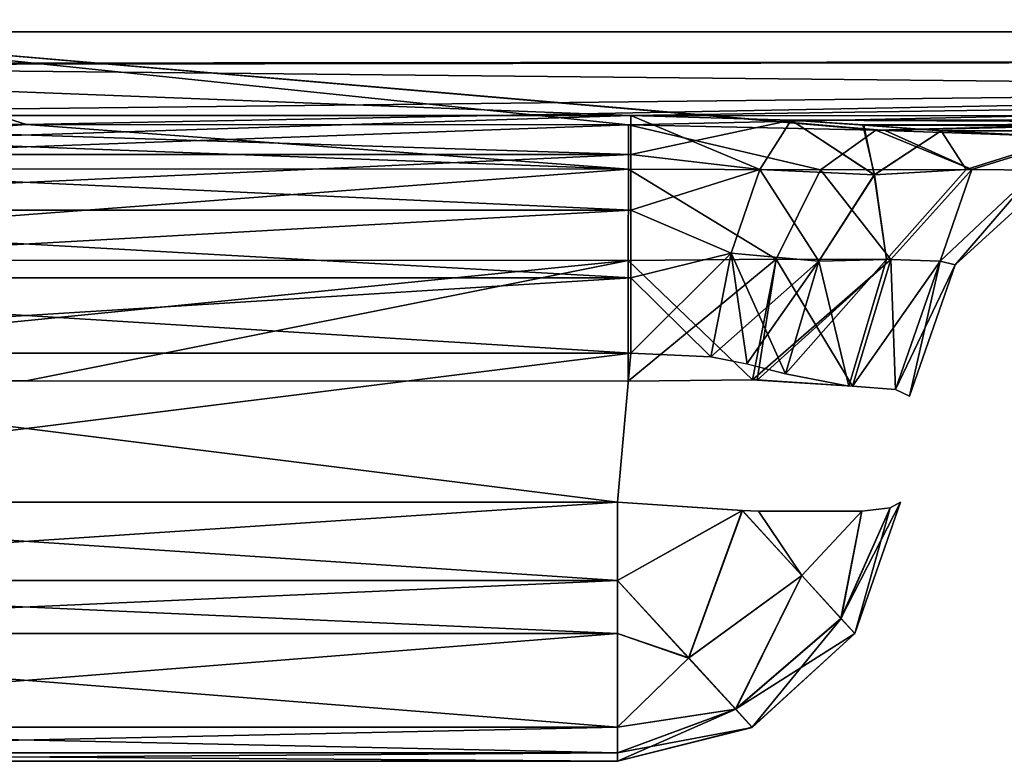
# Model space of a CAD drawing. Header units: millimetres. Extents: x -125 to 125, y -4 to 53.
# Tile 43 of 166: x -40.01 to -38.28, y -3.1 to -1.79. Entities that reach past the tile are written whole.
import ezdxf

# ---------------------------------------------------------------- set-up
doc = ezdxf.new("R2010")
doc.units = ezdxf.units.MM
doc.header["$LTSCALE"] = 65.185185
for name, color, linetype in [('100', 7, 'CONTINUOUS'), ('102', 7, 'CONTINUOUS'), ('135', 7, 'CONTINUOUS'), ('136', 7, 'CONTINUOUS'), ('139', 7, 'CONTINUOUS'), ('140', 7, 'CONTINUOUS'), ('143', 7, 'CONTINUOUS'), ('145', 7, 'CONTINUOUS'), ('155', 7, 'CONTINUOUS'), ('156', 7, 'CONTINUOUS'), ('158', 7, 'CONTINUOUS'), ('159', 7, 'CONTINUOUS'), ('161', 7, 'CONTINUOUS'), ('162', 7, 'CONTINUOUS'), ('164', 7, 'CONTINUOUS'), ('165', 7, 'CONTINUOUS'), ('181', 7, 'CONTINUOUS'), ('182', 7, 'CONTINUOUS'), ('185', 7, 'CONTINUOUS'), ('186', 7, 'CONTINUOUS'), ('187', 7, 'CONTINUOUS'), ('189', 7, 'CONTINUOUS'), ('190', 7, 'CONTINUOUS'), ('191', 7, 'CONTINUOUS'), ('192', 7, 'CONTINUOUS'), ('193', 7, 'CONTINUOUS'), ('92', 7, 'CONTINUOUS'), ('96', 7, 'CONTINUOUS')]:
    doc.layers.add(name, color=color, linetype=linetype)

msp = doc.modelspace()

# ---------------------------------------------------------------- linework, layer by layer
at = {"layer": '100', "color": 7, "linetype": 'CONTINUOUS'}
for points in [[(-34.399, -1.2857, 45.6305), (-40.5184, -1.8146, 46.4524), (-42.9988, -1.2857, 45.6555), (-34.399, -1.2857, 45.6305)], [(-31.5144, -1.8146, 46.428), (-40.5184, -1.8146, 46.4524), (-34.399, -1.2857, 45.6305), (-31.5144, -1.8146, 46.428)], [(-41.0604, -1.9774, 47.064), (-40.5184, -1.8146, 46.4524), (-39.9998, -1.9778, 47.0635), (-41.0604, -1.9774, 47.064)], [(-40.5184, -1.8146, 46.4524), (-31.5144, -1.8146, 46.428), (-39.9998, -1.9778, 47.0635), (-40.5184, -1.8146, 46.4524)], [(-39.9998, -1.9778, 47.0635), (-31.5144, -1.8146, 46.428), (-38.9393, -1.9782, 47.063), (-39.9998, -1.9778, 47.0635)], [(-38.9393, -1.9782, 47.063), (-31.5144, -1.8146, 46.428), (-38.5034, -1.9881, 47.1474), (-38.9393, -1.9782, 47.063)], [(-38.5034, -1.9881, 47.1474), (-31.5144, -1.8146, 46.428), (-38.4871, -1.9887, 47.1542), (-38.5034, -1.9881, 47.1474)], [(-31.5144, -1.8146, 46.428), (-38.1497, -2, 47.3903), (-38.4871, -1.9887, 47.1542), (-31.5144, -1.8146, 46.428)]]:
    msp.add_3dface(points, dxfattribs=at)
at = {"layer": '102', "color": 7, "linetype": 'CONTINUOUS'}
for points in [[(-42.9988, -1.2857, -45.6555), (-40.5184, -1.8146, -46.4524), (-34.399, -1.2857, -45.6305), (-42.9988, -1.2857, -45.6555)], [(-40.5184, -1.8146, -46.4524), (-31.5144, -1.8146, -46.428), (-34.399, -1.2857, -45.6305), (-40.5184, -1.8146, -46.4524)], [(-41.0604, -1.9774, -47.064), (-39.9998, -1.9778, -47.0635), (-40.5184, -1.8146, -46.4524), (-41.0604, -1.9774, -47.064)], [(-38.5034, -1.9881, -47.1474), (-38.487, -1.9887, -47.1543), (-40.5184, -1.8146, -46.4524), (-38.5034, -1.9881, -47.1474)], [(-40.5184, -1.8146, -46.4524), (-38.487, -1.9887, -47.1543), (-31.5144, -1.8146, -46.428), (-40.5184, -1.8146, -46.4524)], [(-38.9393, -1.9782, -47.063), (-38.5034, -1.9881, -47.1474), (-40.5184, -1.8146, -46.4524), (-38.9393, -1.9782, -47.063)], [(-39.9998, -1.9778, -47.0635), (-38.9393, -1.9782, -47.063), (-40.5184, -1.8146, -46.4524), (-39.9998, -1.9778, -47.0635)], [(-38.487, -1.9887, -47.1543), (-38.1497, -2, -47.3903), (-31.5144, -1.8146, -46.428), (-38.487, -1.9887, -47.1543)]]:
    msp.add_3dface(points, dxfattribs=at)
at = {"layer": '135', "color": 7, "linetype": 'CONTINUOUS'}
for points in [[(-41.0418, -3.1, 48.0119), (-38.9582, -3.1, 48.0119), (-41.0418, -3.1, 48.6956), (-41.0418, -3.1, 48.0119)], [(-38.9582, -3.1, 48.0119), (-38.9582, -3.1, 48.6956), (-41.0418, -3.1, 48.6956), (-38.9582, -3.1, 48.0119)]]:
    msp.add_3dface(points, dxfattribs=at)
at = {"layer": '136', "color": 7, "linetype": 'CONTINUOUS'}
for points in [[(-38.9352, -2.3811, 49.2167), (-41.0648, -2.3811, 49.2167), (-38.9582, -2.6436, 49.1937), (-38.9352, -2.3811, 49.2167)], [(-38.9582, -2.6436, 49.1937), (-41.0648, -2.3811, 49.2167), (-41.0418, -2.6436, 49.1937), (-38.9582, -2.6436, 49.1937)]]:
    msp.add_3dface(points, dxfattribs=at)
at = {"layer": '139', "color": 7, "linetype": 'CONTINUOUS'}
for points in [[(-41.0418, -3.1, -48.6956), (-38.9582, -3.1, -48.6956), (-41.0418, -3.1, -48.0119), (-41.0418, -3.1, -48.6956)], [(-38.9582, -3.1, -48.6956), (-38.9582, -3.1, -48.0119), (-41.0418, -3.1, -48.0119), (-38.9582, -3.1, -48.6956)]]:
    msp.add_3dface(points, dxfattribs=at)
at = {"layer": '140', "color": 7, "linetype": 'CONTINUOUS'}
for points in [[(-41.0418, -2.6436, -49.1937), (-41.0648, -2.3811, -49.2167), (-38.9352, -2.3811, -49.2167), (-41.0418, -2.6436, -49.1937)], [(-38.9582, -2.6436, -49.1937), (-41.0418, -2.6436, -49.1937), (-38.9352, -2.3811, -49.2167), (-38.9582, -2.6436, -49.1937)]]:
    msp.add_3dface(points, dxfattribs=at)
at = {"layer": '143', "color": 7, "linetype": 'CONTINUOUS'}
for points in [[(-38.5404, -2.8748, 48.0119), (-38.4601, -2.6436, 48.0119), (-38.5403, -2.8745, 48.6956), (-38.5404, -2.8748, 48.0119)], [(-38.4601, -2.6436, 48.0119), (-38.4601, -2.6436, 48.6956), (-38.5403, -2.8745, 48.6956), (-38.4601, -2.6436, 48.0119)], [(-38.7211, -3.0402, 48.0119), (-38.5404, -2.8748, 48.0119), (-38.7209, -3.0401, 48.6956), (-38.7211, -3.0402, 48.0119)], [(-38.7209, -3.0401, 48.6956), (-38.5404, -2.8748, 48.0119), (-38.5403, -2.8745, 48.6956), (-38.7209, -3.0401, 48.6956)], [(-38.9582, -3.1, 48.6956), (-38.7211, -3.0402, 48.0119), (-38.7209, -3.0401, 48.6956), (-38.9582, -3.1, 48.6956)], [(-38.9582, -3.1, 48.6956), (-38.9582, -3.1, 48.0119), (-38.7211, -3.0402, 48.0119), (-38.9582, -3.1, 48.6956)]]:
    msp.add_3dface(points, dxfattribs=at)
at = {"layer": '145', "color": 7, "linetype": 'CONTINUOUS'}
for points in [[(-38.5404, -2.8748, -48.6956), (-38.4601, -2.6436, -48.6956), (-38.5403, -2.8745, -48.0119), (-38.5404, -2.8748, -48.6956)], [(-38.4601, -2.6436, -48.6956), (-38.4601, -2.6436, -48.0119), (-38.5403, -2.8745, -48.0119), (-38.4601, -2.6436, -48.6956)], [(-38.7211, -3.0402, -48.6956), (-38.5404, -2.8748, -48.6956), (-38.7209, -3.0401, -48.0119), (-38.7211, -3.0402, -48.6956)], [(-38.7209, -3.0401, -48.0119), (-38.5404, -2.8748, -48.6956), (-38.5403, -2.8745, -48.0119), (-38.7209, -3.0401, -48.0119)], [(-38.9582, -3.1, -48.0119), (-38.7211, -3.0402, -48.6956), (-38.7209, -3.0401, -48.0119), (-38.9582, -3.1, -48.0119)], [(-38.9582, -3.1, -48.0119), (-38.9582, -3.1, -48.6956), (-38.7211, -3.0402, -48.6956), (-38.9582, -3.1, -48.0119)]]:
    msp.add_3dface(points, dxfattribs=at)
at = {"layer": '155', "color": 7, "linetype": 'CONTINUOUS'}
for points in [[(-38.7384, -2.6582, 49.141), (-38.9582, -2.6436, 49.1937), (-38.9582, -2.7812, 49.1616), (-38.7384, -2.6582, 49.141)], [(-38.5645, -2.8481, 48.8786), (-38.5403, -2.8745, 48.6956), (-38.4778, -2.6533, 48.8239), (-38.5645, -2.8481, 48.8786)], [(-38.528, -2.6593, 48.9435), (-38.5645, -2.8481, 48.8786), (-38.4778, -2.6533, 48.8239), (-38.528, -2.6593, 48.9435)], [(-38.5403, -2.8745, 48.6956), (-38.4601, -2.6436, 48.6956), (-38.4778, -2.6533, 48.8239), (-38.5403, -2.8745, 48.6956)], [(-38.833, -2.9178, 49.0608), (-38.7384, -2.6582, 49.141), (-38.9582, -2.7812, 49.1616), (-38.833, -2.9178, 49.0608)], [(-38.6336, -2.7727, 49.0345), (-38.7384, -2.6582, 49.141), (-38.833, -2.9178, 49.0608), (-38.6336, -2.7727, 49.0345)], [(-38.7384, -2.6582, 49.141), (-38.6336, -2.7727, 49.0345), (-38.7102, -2.6593, 49.1257), (-38.7384, -2.6582, 49.141)], [(-38.7102, -2.6593, 49.1257), (-38.6336, -2.7727, 49.0345), (-38.528, -2.6593, 48.9435), (-38.7102, -2.6593, 49.1257)], [(-38.6336, -2.7727, 49.0345), (-38.5645, -2.8481, 48.8786), (-38.528, -2.6593, 48.9435), (-38.6336, -2.7727, 49.0345)], [(-38.7502, -3.0081, 48.8962), (-38.6336, -2.7727, 49.0345), (-38.833, -2.9178, 49.0608), (-38.7502, -3.0081, 48.8962)], [(-38.5645, -2.8481, 48.8786), (-38.6336, -2.7727, 49.0345), (-38.7502, -3.0081, 48.8962), (-38.5645, -2.8481, 48.8786)], [(-38.833, -2.9178, 49.0608), (-38.9582, -2.7812, 49.1616), (-38.9582, -2.8748, 49.1133), (-38.833, -2.9178, 49.0608)], [(-38.7209, -3.0401, 48.6956), (-38.5645, -2.8481, 48.8786), (-38.7502, -3.0081, 48.8962), (-38.7209, -3.0401, 48.6956)], [(-38.7209, -3.0401, 48.6956), (-38.5403, -2.8745, 48.6956), (-38.5645, -2.8481, 48.8786), (-38.7209, -3.0401, 48.6956)], [(-38.9582, -3.0401, 48.9329), (-38.833, -2.9178, 49.0608), (-38.9582, -2.8748, 49.1133), (-38.9582, -3.0401, 48.9329)], [(-38.7502, -3.0081, 48.8962), (-38.833, -2.9178, 49.0608), (-38.9582, -3.0401, 48.9329), (-38.7502, -3.0081, 48.8962)], [(-38.9582, -3.1, 48.6956), (-38.7502, -3.0081, 48.8962), (-38.9582, -3.0848, 48.818), (-38.9582, -3.1, 48.6956)], [(-38.9582, -3.1, 48.6956), (-38.7209, -3.0401, 48.6956), (-38.7502, -3.0081, 48.8962), (-38.9582, -3.1, 48.6956)], [(-38.9582, -3.0848, 48.818), (-38.7502, -3.0081, 48.8962), (-38.9582, -3.0401, 48.9329), (-38.9582, -3.0848, 48.818)]]:
    msp.add_3dface(points, dxfattribs=at)
at = {"layer": '156', "color": 7, "linetype": 'CONTINUOUS'}
for points in [[(-38.9582, -2.7812, 49.1616), (-38.9582, -2.6436, 49.1937), (-41.0418, -2.7815, 49.1615), (-38.9582, -2.7812, 49.1616)], [(-38.9582, -2.6436, 49.1937), (-41.0418, -2.6436, 49.1937), (-41.0418, -2.7815, 49.1615), (-38.9582, -2.6436, 49.1937)], [(-38.9582, -2.8748, 49.1133), (-38.9582, -2.7812, 49.1616), (-41.0418, -2.7815, 49.1615), (-38.9582, -2.8748, 49.1133)], [(-41.0418, -2.8748, 49.1133), (-38.9582, -2.8748, 49.1133), (-41.0418, -2.7815, 49.1615), (-41.0418, -2.8748, 49.1133)], [(-41.0418, -3.0401, 48.9329), (-38.9582, -3.0401, 48.9329), (-41.0418, -2.8748, 49.1133), (-41.0418, -3.0401, 48.9329)], [(-38.9582, -3.0401, 48.9329), (-38.9582, -2.8748, 49.1133), (-41.0418, -2.8748, 49.1133), (-38.9582, -3.0401, 48.9329)], [(-41.0418, -3.0848, 48.818), (-38.9582, -3.0848, 48.818), (-41.0418, -3.0401, 48.9329), (-41.0418, -3.0848, 48.818)], [(-38.9582, -3.0848, 48.818), (-38.9582, -3.0401, 48.9329), (-41.0418, -3.0401, 48.9329), (-38.9582, -3.0848, 48.818)], [(-41.0418, -3.1, 48.6956), (-38.9582, -3.0848, 48.818), (-41.0418, -3.0848, 48.818), (-41.0418, -3.1, 48.6956)], [(-41.0418, -3.1, 48.6956), (-38.9582, -3.1, 48.6956), (-38.9582, -3.0848, 48.818), (-41.0418, -3.1, 48.6956)]]:
    msp.add_3dface(points, dxfattribs=at)
at = {"layer": '158', "color": 7, "linetype": 'CONTINUOUS'}
for points in [[(-38.7388, -2.6582, 47.5664), (-38.9582, -2.7815, 47.546), (-38.9582, -2.6436, 47.5138), (-38.7388, -2.6582, 47.5664)], [(-38.4601, -2.6436, 48.0119), (-38.5404, -2.8748, 48.0119), (-38.5647, -2.8483, 47.8288), (-38.4601, -2.6436, 48.0119)], [(-38.4601, -2.6436, 48.0119), (-38.5647, -2.8483, 47.8288), (-38.4778, -2.6533, 47.8836), (-38.4601, -2.6436, 48.0119)], [(-38.4778, -2.6533, 47.8836), (-38.5647, -2.8483, 47.8288), (-38.528, -2.6593, 47.764), (-38.4778, -2.6533, 47.8836)], [(-38.8331, -2.918, 47.6469), (-38.9582, -2.7815, 47.546), (-38.7388, -2.6582, 47.5664), (-38.8331, -2.918, 47.6469)], [(-38.6338, -2.7728, 47.6729), (-38.8331, -2.918, 47.6469), (-38.7388, -2.6582, 47.5664), (-38.6338, -2.7728, 47.6729)], [(-38.6338, -2.7728, 47.6729), (-38.7388, -2.6582, 47.5664), (-38.7102, -2.6593, 47.5818), (-38.6338, -2.7728, 47.6729)], [(-38.528, -2.6593, 47.764), (-38.6338, -2.7728, 47.6729), (-38.7102, -2.6593, 47.5818), (-38.528, -2.6593, 47.764)], [(-38.5647, -2.8483, 47.8288), (-38.6338, -2.7728, 47.6729), (-38.528, -2.6593, 47.764), (-38.5647, -2.8483, 47.8288)], [(-38.7504, -3.0082, 47.8115), (-38.8331, -2.918, 47.6469), (-38.6338, -2.7728, 47.6729), (-38.7504, -3.0082, 47.8115)], [(-38.5647, -2.8483, 47.8288), (-38.7504, -3.0082, 47.8115), (-38.6338, -2.7728, 47.6729), (-38.5647, -2.8483, 47.8288)], [(-38.9582, -2.7815, 47.546), (-38.8331, -2.918, 47.6469), (-38.9582, -2.8748, 47.5942), (-38.9582, -2.7815, 47.546)], [(-38.5404, -2.8748, 48.0119), (-38.7504, -3.0082, 47.8115), (-38.5647, -2.8483, 47.8288), (-38.5404, -2.8748, 48.0119)], [(-38.9582, -2.8748, 47.5942), (-38.8331, -2.918, 47.6469), (-38.9582, -3.0401, 47.7746), (-38.9582, -2.8748, 47.5942)], [(-38.5404, -2.8748, 48.0119), (-38.7211, -3.0402, 48.0119), (-38.7504, -3.0082, 47.8115), (-38.5404, -2.8748, 48.0119)], [(-38.8331, -2.918, 47.6469), (-38.7504, -3.0082, 47.8115), (-38.9582, -3.0401, 47.7746), (-38.8331, -2.918, 47.6469)], [(-38.7504, -3.0082, 47.8115), (-38.7211, -3.0402, 48.0119), (-38.9582, -3.0848, 47.8896), (-38.7504, -3.0082, 47.8115)], [(-38.9582, -3.0401, 47.7746), (-38.7504, -3.0082, 47.8115), (-38.9582, -3.0848, 47.8896), (-38.9582, -3.0401, 47.7746)], [(-38.7211, -3.0402, 48.0119), (-38.9582, -3.1, 48.0119), (-38.9582, -3.0848, 47.8896), (-38.7211, -3.0402, 48.0119)]]:
    msp.add_3dface(points, dxfattribs=at)
at = {"layer": '159', "color": 7, "linetype": 'CONTINUOUS'}
for points in [[(-41.0418, -2.6436, 47.5138), (-38.9582, -2.7815, 47.546), (-41.0418, -2.7812, 47.5459), (-41.0418, -2.6436, 47.5138)], [(-38.9582, -2.6436, 47.5138), (-38.9582, -2.7815, 47.546), (-41.0418, -2.6436, 47.5138), (-38.9582, -2.6436, 47.5138)], [(-41.0418, -2.7812, 47.5459), (-38.9582, -2.7815, 47.546), (-41.0418, -2.8748, 47.5942), (-41.0418, -2.7812, 47.5459)], [(-38.9582, -2.7815, 47.546), (-38.9582, -2.8748, 47.5942), (-41.0418, -2.8748, 47.5942), (-38.9582, -2.7815, 47.546)], [(-38.9582, -2.8748, 47.5942), (-38.9582, -3.0401, 47.7746), (-41.0418, -3.0401, 47.7746), (-38.9582, -2.8748, 47.5942)], [(-41.0418, -2.8748, 47.5942), (-38.9582, -2.8748, 47.5942), (-41.0418, -3.0401, 47.7746), (-41.0418, -2.8748, 47.5942)], [(-38.9582, -3.0401, 47.7746), (-38.9582, -3.0848, 47.8896), (-41.0418, -3.0848, 47.8896), (-38.9582, -3.0401, 47.7746)], [(-41.0418, -3.0401, 47.7746), (-38.9582, -3.0401, 47.7746), (-41.0418, -3.0848, 47.8896), (-41.0418, -3.0401, 47.7746)], [(-38.9582, -3.0848, 47.8896), (-38.9582, -3.1, 48.0119), (-41.0418, -3.0848, 47.8896), (-38.9582, -3.0848, 47.8896)], [(-38.9582, -3.1, 48.0119), (-41.0418, -3.1, 48.0119), (-41.0418, -3.0848, 47.8896), (-38.9582, -3.1, 48.0119)]]:
    msp.add_3dface(points, dxfattribs=at)
at = {"layer": '161', "color": 7, "linetype": 'CONTINUOUS'}
for points in [[(-38.9582, -2.7812, -47.5459), (-38.7384, -2.6582, -47.5666), (-38.9582, -2.6436, -47.5138), (-38.9582, -2.7812, -47.5459)], [(-38.5645, -2.8481, -47.829), (-38.5403, -2.8745, -48.0119), (-38.4778, -2.6533, -47.8836), (-38.5645, -2.8481, -47.829)], [(-38.528, -2.6593, -47.764), (-38.5645, -2.8481, -47.829), (-38.4778, -2.6533, -47.8836), (-38.528, -2.6593, -47.764)], [(-38.5403, -2.8745, -48.0119), (-38.4601, -2.6436, -48.0119), (-38.4778, -2.6533, -47.8836), (-38.5403, -2.8745, -48.0119)], [(-38.833, -2.9178, -47.6467), (-38.7384, -2.6582, -47.5666), (-38.9582, -2.7812, -47.5459), (-38.833, -2.9178, -47.6467)], [(-38.6336, -2.7727, -47.673), (-38.7384, -2.6582, -47.5666), (-38.833, -2.9178, -47.6467), (-38.6336, -2.7727, -47.673)], [(-38.7384, -2.6582, -47.5666), (-38.6336, -2.7727, -47.673), (-38.7102, -2.6593, -47.5818), (-38.7384, -2.6582, -47.5666)], [(-38.7102, -2.6593, -47.5818), (-38.6336, -2.7727, -47.673), (-38.528, -2.6593, -47.764), (-38.7102, -2.6593, -47.5818)], [(-38.6336, -2.7727, -47.673), (-38.5645, -2.8481, -47.829), (-38.528, -2.6593, -47.764), (-38.6336, -2.7727, -47.673)], [(-38.7502, -3.0081, -47.8114), (-38.6336, -2.7727, -47.673), (-38.833, -2.9178, -47.6467), (-38.7502, -3.0081, -47.8114)], [(-38.5645, -2.8481, -47.829), (-38.6336, -2.7727, -47.673), (-38.7502, -3.0081, -47.8114), (-38.5645, -2.8481, -47.829)], [(-38.833, -2.9178, -47.6467), (-38.9582, -2.7812, -47.5459), (-38.9582, -2.8748, -47.5942), (-38.833, -2.9178, -47.6467)], [(-38.7209, -3.0401, -48.0119), (-38.5645, -2.8481, -47.829), (-38.7502, -3.0081, -47.8114), (-38.7209, -3.0401, -48.0119)], [(-38.7209, -3.0401, -48.0119), (-38.5403, -2.8745, -48.0119), (-38.5645, -2.8481, -47.829), (-38.7209, -3.0401, -48.0119)], [(-38.9582, -3.0401, -47.7746), (-38.833, -2.9178, -47.6467), (-38.9582, -2.8748, -47.5942), (-38.9582, -3.0401, -47.7746)], [(-38.7502, -3.0081, -47.8114), (-38.833, -2.9178, -47.6467), (-38.9582, -3.0401, -47.7746), (-38.7502, -3.0081, -47.8114)], [(-38.9582, -3.0848, -47.8896), (-38.7502, -3.0081, -47.8114), (-38.9582, -3.0401, -47.7746), (-38.9582, -3.0848, -47.8896)], [(-38.9582, -3.1, -48.0119), (-38.7502, -3.0081, -47.8114), (-38.9582, -3.0848, -47.8896), (-38.9582, -3.1, -48.0119)], [(-38.9582, -3.1, -48.0119), (-38.7209, -3.0401, -48.0119), (-38.7502, -3.0081, -47.8114), (-38.9582, -3.1, -48.0119)]]:
    msp.add_3dface(points, dxfattribs=at)
at = {"layer": '162', "color": 7, "linetype": 'CONTINUOUS'}
for points in [[(-41.0418, -2.7815, -47.546), (-38.9582, -2.6436, -47.5138), (-41.0418, -2.6436, -47.5138), (-41.0418, -2.7815, -47.546)], [(-38.9582, -2.7812, -47.5459), (-38.9582, -2.6436, -47.5138), (-41.0418, -2.7815, -47.546), (-38.9582, -2.7812, -47.5459)], [(-38.9582, -2.8748, -47.5942), (-38.9582, -2.7812, -47.5459), (-41.0418, -2.7815, -47.546), (-38.9582, -2.8748, -47.5942)], [(-41.0418, -2.8748, -47.5942), (-38.9582, -2.8748, -47.5942), (-41.0418, -2.7815, -47.546), (-41.0418, -2.8748, -47.5942)], [(-41.0418, -3.0401, -47.7746), (-38.9582, -3.0401, -47.7746), (-41.0418, -2.8748, -47.5942), (-41.0418, -3.0401, -47.7746)], [(-38.9582, -3.0401, -47.7746), (-38.9582, -2.8748, -47.5942), (-41.0418, -2.8748, -47.5942), (-38.9582, -3.0401, -47.7746)], [(-41.0418, -3.0848, -47.8896), (-38.9582, -3.0848, -47.8896), (-41.0418, -3.0401, -47.7746), (-41.0418, -3.0848, -47.8896)], [(-38.9582, -3.0848, -47.8896), (-38.9582, -3.0401, -47.7746), (-41.0418, -3.0401, -47.7746), (-38.9582, -3.0848, -47.8896)], [(-41.0418, -3.1, -48.0119), (-38.9582, -3.1, -48.0119), (-38.9582, -3.0848, -47.8896), (-41.0418, -3.1, -48.0119)], [(-41.0418, -3.1, -48.0119), (-38.9582, -3.0848, -47.8896), (-41.0418, -3.0848, -47.8896), (-41.0418, -3.1, -48.0119)]]:
    msp.add_3dface(points, dxfattribs=at)
at = {"layer": '164', "color": 7, "linetype": 'CONTINUOUS'}
for points in [[(-38.9582, -2.7815, -49.1615), (-38.9582, -2.6436, -49.1937), (-38.7388, -2.6582, -49.1411), (-38.9582, -2.7815, -49.1615)], [(-38.4601, -2.6436, -48.6956), (-38.5404, -2.8748, -48.6956), (-38.5647, -2.8483, -48.8787), (-38.4601, -2.6436, -48.6956)], [(-38.4601, -2.6436, -48.6956), (-38.5647, -2.8483, -48.8787), (-38.4778, -2.6533, -48.8239), (-38.4601, -2.6436, -48.6956)], [(-38.4778, -2.6533, -48.8239), (-38.5647, -2.8483, -48.8787), (-38.528, -2.6593, -48.9435), (-38.4778, -2.6533, -48.8239)], [(-38.8331, -2.918, -49.0606), (-38.9582, -2.7815, -49.1615), (-38.7388, -2.6582, -49.1411), (-38.8331, -2.918, -49.0606)], [(-38.6338, -2.7728, -49.0346), (-38.8331, -2.918, -49.0606), (-38.7388, -2.6582, -49.1411), (-38.6338, -2.7728, -49.0346)], [(-38.6338, -2.7728, -49.0346), (-38.7388, -2.6582, -49.1411), (-38.7102, -2.6593, -49.1257), (-38.6338, -2.7728, -49.0346)], [(-38.528, -2.6593, -48.9435), (-38.6338, -2.7728, -49.0346), (-38.7102, -2.6593, -49.1257), (-38.528, -2.6593, -48.9435)], [(-38.5647, -2.8483, -48.8787), (-38.6338, -2.7728, -49.0346), (-38.528, -2.6593, -48.9435), (-38.5647, -2.8483, -48.8787)], [(-38.7504, -3.0082, -48.896), (-38.8331, -2.918, -49.0606), (-38.6338, -2.7728, -49.0346), (-38.7504, -3.0082, -48.896)], [(-38.5647, -2.8483, -48.8787), (-38.7504, -3.0082, -48.896), (-38.6338, -2.7728, -49.0346), (-38.5647, -2.8483, -48.8787)], [(-38.9582, -2.7815, -49.1615), (-38.8331, -2.918, -49.0606), (-38.9582, -2.8748, -49.1133), (-38.9582, -2.7815, -49.1615)], [(-38.5404, -2.8748, -48.6956), (-38.7504, -3.0082, -48.896), (-38.5647, -2.8483, -48.8787), (-38.5404, -2.8748, -48.6956)], [(-38.9582, -2.8748, -49.1133), (-38.8331, -2.918, -49.0606), (-38.9582, -3.0401, -48.9329), (-38.9582, -2.8748, -49.1133)], [(-38.5404, -2.8748, -48.6956), (-38.7211, -3.0402, -48.6956), (-38.7504, -3.0082, -48.896), (-38.5404, -2.8748, -48.6956)], [(-38.8331, -2.918, -49.0606), (-38.7504, -3.0082, -48.896), (-38.9582, -3.0401, -48.9329), (-38.8331, -2.918, -49.0606)], [(-38.7504, -3.0082, -48.896), (-38.7211, -3.0402, -48.6956), (-38.9582, -3.0848, -48.818), (-38.7504, -3.0082, -48.896)], [(-38.9582, -3.0401, -48.9329), (-38.7504, -3.0082, -48.896), (-38.9582, -3.0848, -48.818), (-38.9582, -3.0401, -48.9329)], [(-38.7211, -3.0402, -48.6956), (-38.9582, -3.1, -48.6956), (-38.9582, -3.0848, -48.818), (-38.7211, -3.0402, -48.6956)]]:
    msp.add_3dface(points, dxfattribs=at)
at = {"layer": '165', "color": 7, "linetype": 'CONTINUOUS'}
for points in [[(-41.0418, -2.6436, -49.1937), (-38.9582, -2.7815, -49.1615), (-41.0418, -2.7812, -49.1616), (-41.0418, -2.6436, -49.1937)], [(-41.0418, -2.6436, -49.1937), (-38.9582, -2.6436, -49.1937), (-38.9582, -2.7815, -49.1615), (-41.0418, -2.6436, -49.1937)], [(-41.0418, -2.7812, -49.1616), (-38.9582, -2.7815, -49.1615), (-41.0418, -2.8748, -49.1133), (-41.0418, -2.7812, -49.1616)], [(-38.9582, -2.7815, -49.1615), (-38.9582, -2.8748, -49.1133), (-41.0418, -2.8748, -49.1133), (-38.9582, -2.7815, -49.1615)], [(-38.9582, -2.8748, -49.1133), (-38.9582, -3.0401, -48.9329), (-41.0418, -3.0401, -48.9329), (-38.9582, -2.8748, -49.1133)], [(-41.0418, -2.8748, -49.1133), (-38.9582, -2.8748, -49.1133), (-41.0418, -3.0401, -48.9329), (-41.0418, -2.8748, -49.1133)], [(-41.0418, -3.0401, -48.9329), (-38.9582, -3.0401, -48.9329), (-41.0418, -3.0848, -48.818), (-41.0418, -3.0401, -48.9329)], [(-38.9582, -3.0401, -48.9329), (-38.9582, -3.0848, -48.818), (-41.0418, -3.0848, -48.818), (-38.9582, -3.0401, -48.9329)], [(-38.9582, -3.1, -48.6956), (-41.0418, -3.1, -48.6956), (-41.0418, -3.0848, -48.818), (-38.9582, -3.1, -48.6956)], [(-38.9582, -3.0848, -48.818), (-38.9582, -3.1, -48.6956), (-41.0418, -3.0848, -48.818), (-38.9582, -3.0848, -48.818)]]:
    msp.add_3dface(points, dxfattribs=at)
at = {"layer": '181', "color": 7, "linetype": 'CONTINUOUS'}
for points in [[(-38.6527, -1.9705, 49.5031), (-38.9352, -1.9623, 49.5244), (-38.9352, -2.0309, 49.4067), (-38.6527, -1.9705, 49.5031)], [(-38.6527, -1.9705, 49.5031), (-38.9352, -2.0309, 49.4067), (-38.7074, -2.0573, 49.3564), (-38.6527, -1.9705, 49.5031)], [(-38.6527, -1.9705, 49.5031), (-38.7074, -2.0573, 49.3564), (-38.5059, -2.0668, 49.2847), (-38.6527, -1.9705, 49.5031)], [(-38.5259, -1.9787, 49.4785), (-38.6527, -1.9705, 49.5031), (-38.5059, -2.0668, 49.2847), (-38.5259, -1.9787, 49.4785)], [(-38.3884, -1.9888, 49.4392), (-38.5259, -1.9787, 49.4785), (-38.5059, -2.0668, 49.2847), (-38.3884, -1.9888, 49.4392)], [(-38.3884, -1.9888, 49.4392), (-38.5059, -2.0668, 49.2847), (-38.3444, -2.0572, 49.1893), (-38.3884, -1.9888, 49.4392)], [(-38.1629, -2, 49.334), (-38.3884, -1.9888, 49.4392), (-38.3444, -2.0572, 49.1893), (-38.1629, -2, 49.334)], [(-38.9352, -2.0309, 49.4067), (-38.9352, -2.1286, 49.3118), (-38.7074, -2.0573, 49.3564), (-38.9352, -2.0309, 49.4067)], [(-38.7074, -2.0573, 49.3564), (-38.9352, -2.1286, 49.3118), (-38.7583, -2.2048, 49.2444), (-38.7074, -2.0573, 49.3564)], [(-38.7074, -2.0573, 49.3564), (-38.7583, -2.2048, 49.2444), (-38.6037, -2.2189, 49.1745), (-38.7074, -2.0573, 49.3564)], [(-38.5059, -2.0668, 49.2847), (-38.7074, -2.0573, 49.3564), (-38.6037, -2.2189, 49.1745), (-38.5059, -2.0668, 49.2847)], [(-38.3444, -2.0572, 49.1893), (-38.5059, -2.0668, 49.2847), (-38.4843, -2.2156, 49.0776), (-38.3444, -2.0572, 49.1893)], [(-38.5059, -2.0668, 49.2847), (-38.6037, -2.2189, 49.1745), (-38.4843, -2.2156, 49.0776), (-38.5059, -2.0668, 49.2847)], [(-38.9352, -2.1286, 49.3118), (-38.9352, -2.2483, 49.2469), (-38.7583, -2.2048, 49.2444), (-38.9352, -2.1286, 49.3118)], [(-38.7583, -2.2048, 49.2444), (-38.9352, -2.3811, 49.2167), (-38.7938, -2.387, 49.1956), (-38.7583, -2.2048, 49.2444)], [(-38.9352, -2.2483, 49.2469), (-38.9352, -2.3811, 49.2167), (-38.7583, -2.2048, 49.2444), (-38.9352, -2.2483, 49.2469)], [(-38.7583, -2.2048, 49.2444), (-38.7938, -2.387, 49.1956), (-38.6037, -2.2189, 49.1745), (-38.7583, -2.2048, 49.2444)], [(-38.7938, -2.387, 49.1956), (-38.7307, -2.3998, 49.1706), (-38.6037, -2.2189, 49.1745), (-38.7938, -2.387, 49.1956)], [(-38.6037, -2.2189, 49.1745), (-38.7307, -2.3998, 49.1706), (-38.6627, -2.4175, 49.1306), (-38.6037, -2.2189, 49.1745)], [(-38.6627, -2.4175, 49.1306), (-38.5508, -2.439, 49.0245), (-38.4843, -2.2156, 49.0776), (-38.6627, -2.4175, 49.1306)], [(-38.6037, -2.2189, 49.1745), (-38.6627, -2.4175, 49.1306), (-38.4843, -2.2156, 49.0776), (-38.6037, -2.2189, 49.1745)]]:
    msp.add_3dface(points, dxfattribs=at)
at = {"layer": '182', "color": 7, "linetype": 'CONTINUOUS'}
for points in [[(-38.9352, -1.9623, 49.5244), (-41.0648, -1.9623, 49.5244), (-41.0648, -2.0309, 49.4067), (-38.9352, -1.9623, 49.5244)], [(-38.9352, -2.0309, 49.4067), (-38.9352, -1.9623, 49.5244), (-41.0648, -2.0309, 49.4067), (-38.9352, -2.0309, 49.4067)], [(-41.0648, -2.1286, 49.3118), (-38.9352, -2.0309, 49.4067), (-41.0648, -2.0309, 49.4067), (-41.0648, -2.1286, 49.3118)], [(-38.9352, -2.1286, 49.3118), (-38.9352, -2.0309, 49.4067), (-41.0648, -2.1286, 49.3118), (-38.9352, -2.1286, 49.3118)], [(-41.0648, -2.2483, 49.2469), (-38.9352, -2.1286, 49.3118), (-41.0648, -2.1286, 49.3118), (-41.0648, -2.2483, 49.2469)], [(-38.9352, -2.2483, 49.2469), (-38.9352, -2.1286, 49.3118), (-41.0648, -2.2483, 49.2469), (-38.9352, -2.2483, 49.2469)], [(-41.0648, -2.3811, 49.2167), (-38.9352, -2.2483, 49.2469), (-41.0648, -2.2483, 49.2469), (-41.0648, -2.3811, 49.2167)], [(-41.0648, -2.3811, 49.2167), (-38.9352, -2.3811, 49.2167), (-38.9352, -2.2483, 49.2469), (-41.0648, -2.3811, 49.2167)]]:
    msp.add_3dface(points, dxfattribs=at)
at = {"layer": '185', "color": 7, "linetype": 'CONTINUOUS'}
for points in [[(-41.0604, -1.9774, 47.064), (-39.9998, -1.9778, 47.0635), (-38.9393, -2.0563, 47.2722), (-41.0604, -1.9774, 47.064)], [(-41.0604, -2.0558, 47.2727), (-41.0604, -1.9774, 47.064), (-38.9393, -2.0563, 47.2722), (-41.0604, -2.0558, 47.2727)], [(-39.9998, -1.9778, 47.0635), (-38.9393, -1.9782, 47.063), (-38.9393, -2.0563, 47.2722), (-39.9998, -1.9778, 47.0635)], [(-41.0605, -2.2172, 47.4266), (-41.0604, -2.0558, 47.2727), (-38.9393, -2.0563, 47.2722), (-41.0605, -2.2172, 47.4266)], [(-38.9394, -2.2177, 47.4265), (-41.0605, -2.2172, 47.4266), (-38.9393, -2.0563, 47.2722), (-38.9394, -2.2177, 47.4265)], [(-41.0606, -2.4294, 47.4951), (-41.0605, -2.2172, 47.4266), (-38.9394, -2.2177, 47.4265), (-41.0606, -2.4294, 47.4951)], [(-41.0606, -2.4294, 47.4951), (-38.9394, -2.2177, 47.4265), (-40, -2.4298, 47.4951), (-41.0606, -2.4294, 47.4951)], [(-38.9395, -2.4302, 47.4952), (-40, -2.4298, 47.4951), (-38.9394, -2.2177, 47.4265), (-38.9395, -2.4302, 47.4952)]]:
    msp.add_3dface(points, dxfattribs=at)
at = {"layer": '186', "color": 7, "linetype": 'CONTINUOUS'}
for points in [[(-38.9393, -2.0563, 47.2722), (-38.9393, -1.9782, 47.063), (-38.6008, -2.0577, 47.3382), (-38.9393, -2.0563, 47.2722)], [(-38.9393, -1.9782, 47.063), (-38.5034, -1.9881, 47.1474), (-38.6008, -2.0577, 47.3382), (-38.9393, -1.9782, 47.063)], [(-38.5034, -1.9881, 47.1474), (-38.3343, -2.0572, 47.5312), (-38.6008, -2.0577, 47.3382), (-38.5034, -1.9881, 47.1474)], [(-38.5034, -1.9881, 47.1474), (-38.4871, -1.9887, 47.1542), (-38.3343, -2.0572, 47.5312), (-38.5034, -1.9881, 47.1474)], [(-38.4871, -1.9887, 47.1542), (-38.1497, -2, 47.3903), (-38.3343, -2.0572, 47.5312), (-38.4871, -1.9887, 47.1542)], [(-38.9394, -2.2177, 47.4265), (-38.9393, -2.0563, 47.2722), (-38.6787, -2.215, 47.4808), (-38.9394, -2.2177, 47.4265)], [(-38.9393, -2.0563, 47.2722), (-38.6008, -2.0577, 47.3382), (-38.6787, -2.215, 47.4808), (-38.9393, -2.0563, 47.2722)], [(-38.6008, -2.0577, 47.3382), (-38.4767, -2.2156, 47.6399), (-38.6787, -2.215, 47.4808), (-38.6008, -2.0577, 47.3382)], [(-38.3343, -2.0572, 47.5312), (-38.4767, -2.2156, 47.6399), (-38.6008, -2.0577, 47.3382), (-38.3343, -2.0572, 47.5312)], [(-38.9395, -2.4302, 47.4952), (-38.9394, -2.2177, 47.4265), (-38.7208, -2.4276, 47.5452), (-38.9395, -2.4302, 47.4952)], [(-38.9394, -2.2177, 47.4265), (-38.6787, -2.215, 47.4808), (-38.7208, -2.4276, 47.5452), (-38.9394, -2.2177, 47.4265)], [(-38.7208, -2.4276, 47.5452), (-38.6787, -2.215, 47.4808), (-38.7126, -2.428, 47.5493), (-38.7208, -2.4276, 47.5452)], [(-38.6787, -2.215, 47.4808), (-38.5443, -2.4391, 47.6914), (-38.7126, -2.428, 47.5493), (-38.6787, -2.215, 47.4808)], [(-38.4767, -2.2156, 47.6399), (-38.5443, -2.4391, 47.6914), (-38.6787, -2.215, 47.4808), (-38.4767, -2.2156, 47.6399)]]:
    msp.add_3dface(points, dxfattribs=at)
at = {"layer": '187', "color": 7, "linetype": 'CONTINUOUS'}
for points in [[(-38.3343, -2.0572, 47.5312), (-38.1497, -2, 47.3903), (-38.2195, -2.0581, 47.7509), (-38.3343, -2.0572, 47.5312)], [(-38.4767, -2.2156, 47.6399), (-38.3343, -2.0572, 47.5312), (-38.3897, -2.2188, 47.8082), (-38.4767, -2.2156, 47.6399)], [(-38.3343, -2.0572, 47.5312), (-38.2195, -2.0581, 47.7509), (-38.3897, -2.2188, 47.8082), (-38.3343, -2.0572, 47.5312)], [(-38.2195, -2.0581, 47.7509), (-38.3633, -2.2252, 47.9956), (-38.3897, -2.2188, 47.8082), (-38.2195, -2.0581, 47.7509)], [(-38.1829, -2.0599, 47.9956), (-38.3633, -2.2252, 47.9956), (-38.2195, -2.0581, 47.7509), (-38.1829, -2.0599, 47.9956)], [(-38.5443, -2.4391, 47.6914), (-38.4767, -2.2156, 47.6399), (-38.4688, -2.4449, 47.8349), (-38.5443, -2.4391, 47.6914)], [(-38.4767, -2.2156, 47.6399), (-38.3897, -2.2188, 47.8082), (-38.4688, -2.4449, 47.8349), (-38.4767, -2.2156, 47.6399)], [(-38.3897, -2.2188, 47.8082), (-38.4437, -2.4564, 47.9956), (-38.4688, -2.4449, 47.8349), (-38.3897, -2.2188, 47.8082)], [(-38.3633, -2.2252, 47.9956), (-38.4437, -2.4564, 47.9956), (-38.3897, -2.2188, 47.8082), (-38.3633, -2.2252, 47.9956)]]:
    msp.add_3dface(points, dxfattribs=at)
at = {"layer": '189', "color": 7, "linetype": 'CONTINUOUS'}
for points in [[(-39.9998, -1.9778, -47.0635), (-41.0604, -1.9774, -47.064), (-41.0604, -2.0558, -47.2727), (-39.9998, -1.9778, -47.0635)], [(-38.9393, -1.9782, -47.063), (-39.9998, -1.9778, -47.0635), (-41.0604, -2.0558, -47.2727), (-38.9393, -1.9782, -47.063)], [(-38.9393, -1.9782, -47.063), (-41.0604, -2.0558, -47.2727), (-38.9393, -2.0563, -47.2722), (-38.9393, -1.9782, -47.063)], [(-41.0604, -2.0558, -47.2727), (-41.0605, -2.2172, -47.4266), (-38.9393, -2.0563, -47.2722), (-41.0604, -2.0558, -47.2727)], [(-38.9393, -2.0563, -47.2722), (-41.0605, -2.2172, -47.4266), (-38.9394, -2.2177, -47.4265), (-38.9393, -2.0563, -47.2722)], [(-41.0605, -2.2172, -47.4266), (-41.0606, -2.4294, -47.4951), (-38.9394, -2.2177, -47.4265), (-41.0605, -2.2172, -47.4266)], [(-38.9394, -2.2177, -47.4265), (-41.0606, -2.4294, -47.4951), (-40, -2.4298, -47.4951), (-38.9394, -2.2177, -47.4265)], [(-38.9395, -2.4302, -47.4952), (-38.9394, -2.2177, -47.4265), (-40, -2.4298, -47.4951), (-38.9395, -2.4302, -47.4952)]]:
    msp.add_3dface(points, dxfattribs=at)
at = {"layer": '190', "color": 7, "linetype": 'CONTINUOUS'}
for points in [[(-38.9393, -1.9782, -47.063), (-38.9393, -2.0563, -47.2722), (-38.6008, -2.0577, -47.3382), (-38.9393, -1.9782, -47.063)], [(-38.5034, -1.9881, -47.1474), (-38.9393, -1.9782, -47.063), (-38.6008, -2.0577, -47.3382), (-38.5034, -1.9881, -47.1474)], [(-38.3343, -2.0572, -47.5312), (-38.5034, -1.9881, -47.1474), (-38.6008, -2.0577, -47.3382), (-38.3343, -2.0572, -47.5312)], [(-38.487, -1.9887, -47.1543), (-38.5034, -1.9881, -47.1474), (-38.3343, -2.0572, -47.5312), (-38.487, -1.9887, -47.1543)], [(-38.1497, -2, -47.3903), (-38.487, -1.9887, -47.1543), (-38.3343, -2.0572, -47.5312), (-38.1497, -2, -47.3903)], [(-38.9393, -2.0563, -47.2722), (-38.9394, -2.2177, -47.4265), (-38.6787, -2.215, -47.4807), (-38.9393, -2.0563, -47.2722)], [(-38.9393, -2.0563, -47.2722), (-38.6787, -2.215, -47.4807), (-38.6008, -2.0577, -47.3382), (-38.9393, -2.0563, -47.2722)], [(-38.6787, -2.215, -47.4807), (-38.4767, -2.2156, -47.6399), (-38.6008, -2.0577, -47.3382), (-38.6787, -2.215, -47.4807)], [(-38.4767, -2.2156, -47.6399), (-38.3343, -2.0572, -47.5312), (-38.6008, -2.0577, -47.3382), (-38.4767, -2.2156, -47.6399)], [(-38.9394, -2.2177, -47.4265), (-38.9395, -2.4302, -47.4952), (-38.6787, -2.215, -47.4807), (-38.9394, -2.2177, -47.4265)], [(-38.9395, -2.4302, -47.4952), (-38.7208, -2.4276, -47.5452), (-38.6787, -2.215, -47.4807), (-38.9395, -2.4302, -47.4952)], [(-38.7208, -2.4276, -47.5452), (-38.4767, -2.2156, -47.6399), (-38.6787, -2.215, -47.4807), (-38.7208, -2.4276, -47.5452)], [(-38.7126, -2.4281, -47.5493), (-38.4767, -2.2156, -47.6399), (-38.7208, -2.4276, -47.5452), (-38.7126, -2.4281, -47.5493)], [(-38.5443, -2.4391, -47.6914), (-38.4767, -2.2156, -47.6399), (-38.7126, -2.4281, -47.5493), (-38.5443, -2.4391, -47.6914)]]:
    msp.add_3dface(points, dxfattribs=at)
at = {"layer": '191', "color": 7, "linetype": 'CONTINUOUS'}
for points in [[(-38.1497, -2, -47.3903), (-38.3343, -2.0572, -47.5312), (-38.2195, -2.0581, -47.7509), (-38.1497, -2, -47.3903)], [(-38.3343, -2.0572, -47.5312), (-38.4767, -2.2156, -47.6399), (-38.3897, -2.2188, -47.8082), (-38.3343, -2.0572, -47.5312)], [(-38.3343, -2.0572, -47.5312), (-38.3897, -2.2188, -47.8082), (-38.2195, -2.0581, -47.7509), (-38.3343, -2.0572, -47.5312)], [(-38.3897, -2.2188, -47.8082), (-38.3633, -2.2252, -47.9956), (-38.2195, -2.0581, -47.7509), (-38.3897, -2.2188, -47.8082)], [(-38.3633, -2.2252, -47.9956), (-38.1829, -2.0599, -47.9956), (-38.2195, -2.0581, -47.7509), (-38.3633, -2.2252, -47.9956)], [(-38.4767, -2.2156, -47.6399), (-38.5443, -2.4391, -47.6914), (-38.3897, -2.2188, -47.8082), (-38.4767, -2.2156, -47.6399)], [(-38.5443, -2.4391, -47.6914), (-38.4688, -2.4449, -47.8349), (-38.3897, -2.2188, -47.8082), (-38.5443, -2.4391, -47.6914)], [(-38.4688, -2.4449, -47.8349), (-38.3633, -2.2252, -47.9956), (-38.3897, -2.2188, -47.8082), (-38.4688, -2.4449, -47.8349)], [(-38.4437, -2.4564, -47.9956), (-38.3633, -2.2252, -47.9956), (-38.4688, -2.4449, -47.8349), (-38.4437, -2.4564, -47.9956)]]:
    msp.add_3dface(points, dxfattribs=at)
at = {"layer": '192', "color": 7, "linetype": 'CONTINUOUS'}
for points in [[(-38.9352, -1.9623, -49.5244), (-38.6527, -1.9705, -49.5031), (-38.7074, -2.0573, -49.3565), (-38.9352, -1.9623, -49.5244)], [(-38.9352, -2.0309, -49.4067), (-38.9352, -1.9623, -49.5244), (-38.7074, -2.0573, -49.3565), (-38.9352, -2.0309, -49.4067)], [(-38.7074, -2.0573, -49.3565), (-38.6527, -1.9705, -49.5031), (-38.506, -2.0668, -49.2846), (-38.7074, -2.0573, -49.3565)], [(-38.6527, -1.9705, -49.5031), (-38.5244, -1.9788, -49.4782), (-38.506, -2.0668, -49.2846), (-38.6527, -1.9705, -49.5031)], [(-38.5244, -1.9788, -49.4782), (-38.3884, -1.9888, -49.4392), (-38.506, -2.0668, -49.2846), (-38.5244, -1.9788, -49.4782)], [(-38.506, -2.0668, -49.2846), (-38.3884, -1.9888, -49.4392), (-38.3444, -2.0572, -49.1893), (-38.506, -2.0668, -49.2846)], [(-38.3884, -1.9888, -49.4392), (-38.1629, -2, -49.334), (-38.3444, -2.0572, -49.1893), (-38.3884, -1.9888, -49.4392)], [(-38.9352, -2.1286, -49.3118), (-38.9352, -2.0309, -49.4067), (-38.7074, -2.0573, -49.3565), (-38.9352, -2.1286, -49.3118)], [(-38.7583, -2.2047, -49.2445), (-38.9352, -2.1286, -49.3118), (-38.7074, -2.0573, -49.3565), (-38.7583, -2.2047, -49.2445)], [(-38.7583, -2.2047, -49.2445), (-38.7074, -2.0573, -49.3565), (-38.6037, -2.2189, -49.1745), (-38.7583, -2.2047, -49.2445)], [(-38.6037, -2.2189, -49.1745), (-38.7074, -2.0573, -49.3565), (-38.506, -2.0668, -49.2846), (-38.6037, -2.2189, -49.1745)], [(-38.4843, -2.2156, -49.0776), (-38.506, -2.0668, -49.2846), (-38.3444, -2.0572, -49.1893), (-38.4843, -2.2156, -49.0776)], [(-38.6037, -2.2189, -49.1745), (-38.506, -2.0668, -49.2846), (-38.4843, -2.2156, -49.0776), (-38.6037, -2.2189, -49.1745)], [(-38.9352, -2.2483, -49.2469), (-38.9352, -2.1286, -49.3118), (-38.7583, -2.2047, -49.2445), (-38.9352, -2.2483, -49.2469)], [(-38.7938, -2.387, -49.1956), (-38.9352, -2.2483, -49.2469), (-38.7583, -2.2047, -49.2445), (-38.7938, -2.387, -49.1956)], [(-38.7938, -2.387, -49.1956), (-38.7583, -2.2047, -49.2445), (-38.73, -2.4, -49.1702), (-38.7938, -2.387, -49.1956)], [(-38.73, -2.4, -49.1702), (-38.7583, -2.2047, -49.2445), (-38.6627, -2.4175, -49.1306), (-38.73, -2.4, -49.1702)], [(-38.6627, -2.4175, -49.1306), (-38.7583, -2.2047, -49.2445), (-38.6037, -2.2189, -49.1745), (-38.6627, -2.4175, -49.1306)], [(-38.6627, -2.4175, -49.1306), (-38.6037, -2.2189, -49.1745), (-38.5508, -2.439, -49.0245), (-38.6627, -2.4175, -49.1306)], [(-38.5508, -2.439, -49.0245), (-38.6037, -2.2189, -49.1745), (-38.4843, -2.2156, -49.0776), (-38.5508, -2.439, -49.0245)], [(-38.9352, -2.3811, -49.2167), (-38.9352, -2.2483, -49.2469), (-38.7938, -2.387, -49.1956), (-38.9352, -2.3811, -49.2167)]]:
    msp.add_3dface(points, dxfattribs=at)
at = {"layer": '193', "color": 7, "linetype": 'CONTINUOUS'}
for points in [[(-41.0648, -1.9623, -49.5244), (-38.9352, -2.0309, -49.4067), (-41.0648, -2.0309, -49.4067), (-41.0648, -1.9623, -49.5244)], [(-41.0648, -1.9623, -49.5244), (-38.9352, -1.9623, -49.5244), (-38.9352, -2.0309, -49.4067), (-41.0648, -1.9623, -49.5244)], [(-38.9352, -2.0309, -49.4067), (-38.9352, -2.1286, -49.3118), (-41.0648, -2.0309, -49.4067), (-38.9352, -2.0309, -49.4067)], [(-41.0648, -2.0309, -49.4067), (-38.9352, -2.1286, -49.3118), (-41.0648, -2.1286, -49.3118), (-41.0648, -2.0309, -49.4067)], [(-41.0648, -2.1286, -49.3118), (-38.9352, -2.2483, -49.2469), (-41.0648, -2.2483, -49.2469), (-41.0648, -2.1286, -49.3118)], [(-38.9352, -2.1286, -49.3118), (-38.9352, -2.2483, -49.2469), (-41.0648, -2.1286, -49.3118), (-38.9352, -2.1286, -49.3118)], [(-38.9352, -2.3811, -49.2167), (-41.0648, -2.3811, -49.2167), (-41.0648, -2.2483, -49.2469), (-38.9352, -2.3811, -49.2167)], [(-38.9352, -2.2483, -49.2469), (-38.9352, -2.3811, -49.2167), (-41.0648, -2.2483, -49.2469), (-38.9352, -2.2483, -49.2469)]]:
    msp.add_3dface(points, dxfattribs=at)
at = {"layer": '92', "color": 7, "linetype": 'CONTINUOUS'}
for points in [[(-32.11, -1.8612, -49.6798), (-41.29, -1.713, -49.7864), (-32.11, -1.7064, -49.7895), (-32.11, -1.8612, -49.6798)], [(-41.29, -1.8711, -49.6691), (-41.29, -1.713, -49.7864), (-32.11, -1.8612, -49.6798), (-41.29, -1.8711, -49.6691)], [(-32.11, -1.964, -49.5203), (-41.29, -1.8711, -49.6691), (-32.11, -1.8612, -49.6798), (-32.11, -1.964, -49.5203)], [(-41.0648, -1.9623, -49.5244), (-41.29, -1.8711, -49.6691), (-38.9352, -1.9623, -49.5244), (-41.0648, -1.9623, -49.5244)], [(-38.9352, -1.9623, -49.5244), (-41.29, -1.8711, -49.6691), (-32.11, -1.964, -49.5203), (-38.9352, -1.9623, -49.5244)], [(-38.6527, -1.9705, -49.5031), (-38.9352, -1.9623, -49.5244), (-32.11, -1.964, -49.5203), (-38.6527, -1.9705, -49.5031)], [(-32.11, -2, -49.334), (-38.6527, -1.9705, -49.5031), (-32.11, -1.964, -49.5203), (-32.11, -2, -49.334)], [(-38.6527, -1.9705, -49.5031), (-32.11, -2, -49.334), (-38.5244, -1.9788, -49.4782), (-38.6527, -1.9705, -49.5031)], [(-38.5244, -1.9788, -49.4782), (-32.11, -2, -49.334), (-38.3884, -1.9888, -49.4392), (-38.5244, -1.9788, -49.4782)], [(-32.11, -2, -49.334), (-38.1629, -2, -49.334), (-38.3884, -1.9888, -49.4392), (-32.11, -2, -49.334)]]:
    msp.add_3dface(points, dxfattribs=at)
at = {"layer": '96', "color": 7, "linetype": 'CONTINUOUS'}
for points in [[(-32.1493, -1.8612, 49.6798), (-32.1493, -1.7064, 49.7895), (-41.3293, -1.7144, 49.7857), (-32.1493, -1.8612, 49.6798)], [(-41.3293, -1.8732, 49.6667), (-32.1493, -1.8612, 49.6798), (-41.3293, -1.7144, 49.7857), (-41.3293, -1.8732, 49.6667)], [(-41.0648, -1.9623, 49.5244), (-32.1493, -1.8612, 49.6798), (-41.3293, -1.8732, 49.6667), (-41.0648, -1.9623, 49.5244)], [(-38.9352, -1.9623, 49.5244), (-32.1493, -1.8612, 49.6798), (-41.0648, -1.9623, 49.5244), (-38.9352, -1.9623, 49.5244)], [(-32.1493, -1.964, 49.5203), (-32.1493, -1.8612, 49.6798), (-38.9352, -1.9623, 49.5244), (-32.1493, -1.964, 49.5203)], [(-38.6527, -1.9705, 49.5031), (-32.1493, -1.964, 49.5203), (-38.9352, -1.9623, 49.5244), (-38.6527, -1.9705, 49.5031)], [(-38.5259, -1.9787, 49.4785), (-32.1493, -1.964, 49.5203), (-38.6527, -1.9705, 49.5031), (-38.5259, -1.9787, 49.4785)], [(-38.3884, -1.9888, 49.4392), (-32.1493, -1.964, 49.5203), (-38.5259, -1.9787, 49.4785), (-38.3884, -1.9888, 49.4392)], [(-38.1629, -2, 49.334), (-32.1493, -1.964, 49.5203), (-38.3884, -1.9888, 49.4392), (-38.1629, -2, 49.334)]]:
    msp.add_3dface(points, dxfattribs=at)

doc.saveas('drawing.dxf')
